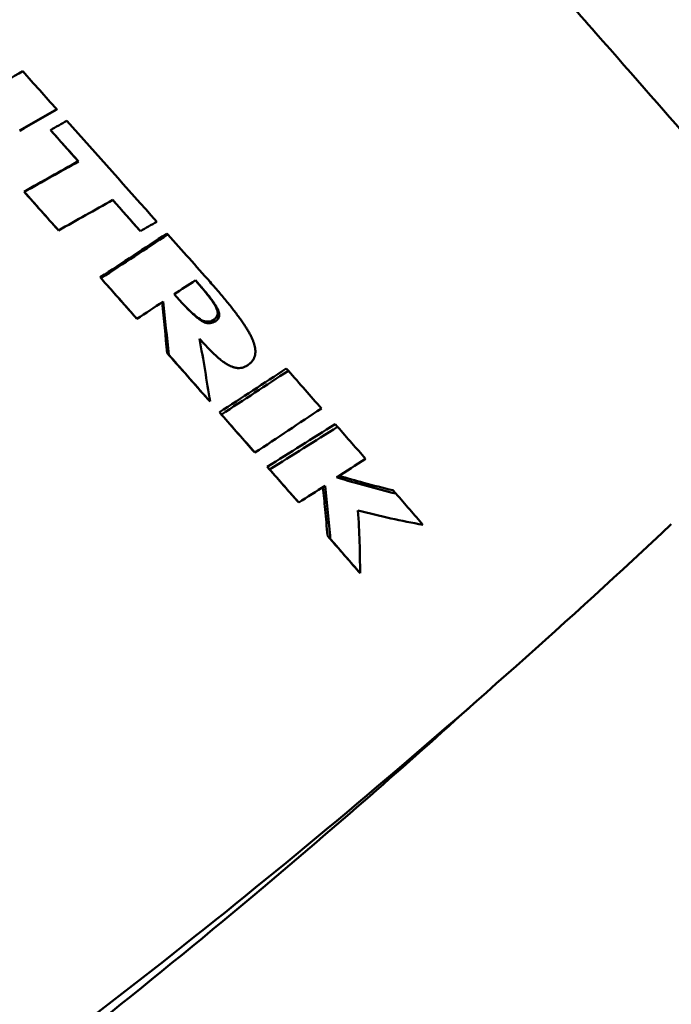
# Model space of a CAD drawing. Header units: millimetres. Extents: x 0 to 4878, y -120 to 1682.
# Tile 11 of 256: x 469 to 479, y 559 to 574. Entities that reach past the tile are written whole.
import ezdxf

# ---------------------------------------------------------------- set-up
doc = ezdxf.new("R2010")
doc.units = ezdxf.units.MM
doc.header["$LTSCALE"] = 2
doc.layers.add('Bemaßung (ISO)', color=7, linetype='Continuous', lineweight=25)
doc.layers.add('Sichtbar (ISO)', color=7, linetype='Continuous', lineweight=50)
doc.styles.add('Notiztext (DIN)', font='isocpeur.ttf')
doc.dimstyles.new('Standard (DIN)', dxfattribs={"dimscale": 2, "dimtxt": 3.5, "dimasz": 2.5, "dimexe": 2, "dimexo": 0.5, "dimgap": 0.5, "dimtad": 1, "dimrnd": 1e-08, "dimtxsty": 'Notiztext (DIN)', "dimcen": 0.09, "dimdle": 10, "dimclrd": 256, "dimclre": 256, "dimclrt": 256, "dimadec": 0, "dimazin": 0, "dimtfac": 1, "dimtmove": 0, "dimatfit": 3, "dimfxl": 1, "dimtolj": 1, "dimtzin": 0, "dimlwd": -1, "dimlwe": -1, "dimarcsym": 0})

# ---------------------------------------------------------------- blocks, each defined once
blk = doc.blocks.new('*D22')
at = {"layer": 'Bemaßung (ISO)', "transparency": 16777216}
for p, q in [((748.258, 659.821), (213.478, 659.821)), ((217.478, 654.821), (217.478, 540.286)), ((619.593, 535.286), (213.478, 535.286))]:
    blk.add_line(p, q, dxfattribs=at)
for points in [[(216.645, 654.821), (218.311, 654.821), (217.478, 659.821)], [(216.645, 540.286), (218.311, 540.286), (217.478, 535.286)]]:
    blk.add_solid(points, dxfattribs=at)
at = {"layer": 'Defpoints', "color": 0, "transparency": 16777216}
for p in [(749.258, 659.821), (217.478, 535.286), (620.593, 535.286)]:
    blk.add_point(p, dxfattribs=at)
at = {"layer": 'Bemaßung (ISO)', "transparency": 16777216, "insert": (208.078, 585.109), "char_height": 7, "attachment_point": 1, "rotation": 90, "style": 'Notiztext (DIN)'}
blk.add_mtext('\\A1;124,53', dxfattribs=at)
blk = doc.blocks.new('*D34')
at = {"layer": 'Bemaßung (ISO)', "transparency": 16777216}
for p, q in [((748.258, 659.821), (227.478, 659.821)), ((231.478, 577.62), (231.478, 654.821)), ((289.058, 572.62), (227.478, 572.62))]:
    blk.add_line(p, q, dxfattribs=at)
for points in [[(230.645, 654.821), (232.311, 654.821), (231.478, 659.821)], [(230.645, 577.62), (232.311, 577.62), (231.478, 572.62)]]:
    blk.add_solid(points, dxfattribs=at)
at = {"layer": 'Defpoints', "color": 0, "transparency": 16777216}
for p in [(231.478, 659.821), (749.258, 659.821), (290.058, 572.62)]:
    blk.add_point(p, dxfattribs=at)
at = {"layer": 'Bemaßung (ISO)', "transparency": 16777216, "insert": (222.078, 608.326), "char_height": 7, "attachment_point": 1, "rotation": 90, "style": 'Notiztext (DIN)'}
blk.add_mtext('\\A1;87,2', dxfattribs=at)

msp = doc.modelspace()

# ---------------------------------------------------------------- linework, layer by layer
at = {"layer": 'Sichtbar (ISO)'}
for p, q in [((469.1047, 572.5468), (469.1043, 572.5494)), ((469.008, 572.2297), (469.0085, 572.2309)), ((469.4352, 571.7502), (469.4397, 571.7469)), ((468.6025, 571.2829), (468.605, 571.2805)), ((469.1251, 570.6955), (469.1325, 570.6878)), ((470.3773, 570.6901), (470.3904, 570.6771)), ((470.7994, 570.641), (470.8146, 570.626)), ((469.7725, 569.9664), (469.7858, 569.9519)), ((470.3202, 569.3481), (470.3386, 569.328)), ((471.5151, 569.3142), (471.5391, 569.2888)), ((470.8034, 568.8017), (470.8262, 568.7765)), ((472.6334, 568.5645), (472.6655, 568.5303)), ((471.4338, 568.087), (471.4625, 568.0552)), ((471.6063, 567.8911), (471.6365, 567.8575)), ((473.384, 567.7093), (473.423, 567.6673)), ((472.1167, 567.3104), (472.1516, 567.2715)), ((472.3408, 567.0549), (472.3778, 567.0136)), ((474.2709, 566.6933), (474.3181, 566.6419)), ((472.7835, 566.549), (472.8247, 566.503)), ((473.718, 565.4756), (473.7677, 565.4197))]:
    msp.add_line(p, q, dxfattribs=at)
for centre, major_axis, ratio, start_param, end_param in [((470.5536, 570.5449), (73.8739, 43.6007), 0.0376813, 1.5752457, 1.5819786), ((469.1475, 572.2721), (-7.2881, 8.1776), 0.0139025, 4.7339102, 4.805648), ((469.1059, 571.0081), (-72.277, -41.5344), 0.0160407, 4.7031932, 4.7110867), ((469.111, 570.9936), (72.2895, 41.7019), 0.01616, 1.5615609, 1.5694365), ((469.1288, 572.3173), (-2.3682, -1.3223), 0.0061768, 1.5164964, 1.623618), ((469.1476, 572.2722), (-7.2895, 8.1756), 0.0138874, 4.5213843, 4.7122688), ((468.9556, 572.1011), (-7.2222, 8.1021), 0.0114917, 4.6588229, 4.7180247), ((468.9556, 572.1011), (7.2888, -8.1769), 0.0114917, 1.5172306, 1.5764315), ((467.5763, 571.3119), (-70.4011, -39.4952), 0.0065336, 1.581708, 1.5935393), ((467.7596, 570.9812), (70.3659, 39.3208), 0.0018749, 4.723357, 4.7352201), ((468.3237, 571.5379), (-7.2144, 8.1038), 0.003565, 4.6050824, 4.6777424), ((468.3237, 571.5379), (7.2808, -8.1785), 0.003565, 1.4634897, 1.5361501), ((465.705, 572.4189), (-70.3415, -39.3201), 0.0395177, 1.5974433, 1.6093078), ((468.9555, 572.1011), (-7.2212, 8.1032), 0.0114997, 4.527124, 4.5850604), ((468.9556, 572.1011), (7.2876, -8.1777), 0.0114997, 1.3855308, 1.4446137), ((469.9956, 570.6396), (-12.1395, -6.8409), 0.0115715, 1.5968035, 1.6176265), ((465.0206, 571.5261), (-79.6832, -52.1629), 0.0410512, 1.6035781, 1.6164891), ((465.078, 571.4146), (79.6997, 52.0407), 0.039929, 4.7454066, 4.7583382), ((469.1473, 572.2723), (-7.292, 8.1746), 0.0138576, 4.4050546, 4.497267), ((468.3237, 571.5379), (-7.2023, 8.1143), 0.0037928, 4.4357718, 4.5141241), ((468.3236, 571.5379), (7.2688, -8.1893), 0.0037928, 1.2941797, 1.3725307), ((471.0357, 569.7992), (-3.6806, -2.4297), 0.0021527, 1.5358729, 1.6243064), ((463.9021, 571.5176), (-79.0527, -51.8425), 0.0567616, 1.6150437, 1.6201351), ((467.1414, 572.6215), (2.3774, -15.0679), 0.2066541, 1.2820418, 1.3352169), ((467.1439, 572.611), (-2.4462, 15.1226), 0.2058861, 4.4228813, 4.4782694), ((467.1652, 572.4824), (3.5162, -13.6726), 0.2342211, 1.1815118, 1.2551431), ((468.3234, 571.5382), (-7.1919, 8.1245), 0.0042277, 4.2699259, 4.3651198), ((468.3235, 571.5381), (7.2581, -8.1993), 0.0042277, 1.1283325, 1.2235276), ((460.4706, 572.6872), (-73.4208, -47.1094), 0.1155584, 1.6486222, 1.6627511), ((460.6195, 572.4157), (73.3515, 46.9594), 0.1126245, 4.7907833, 4.80495), ((469.1472, 572.2724), (-7.2948, 8.172), 0.0137129, 4.1430992, 4.2245376), ((468.3237, 571.5379), (-7.1838, 8.1305), 0.0046811, 4.1614586, 4.2431334), ((468.3234, 571.5382), (7.2504, -8.2059), 0.0046811, 1.0198683, 1.1015378), ((469.1473, 572.2724), (-7.2958, 8.1708), 0.0136194, 4.0269848, 4.1015386), ((456.1767, 575.2854), (-65.6865, -39.4894), 0.2116684, 1.7074762, 1.7144275), ((468.3239, 571.5377), (-7.1762, 8.1363), 0.0052421, 4.0477574, 4.1242596), ((468.3236, 571.538), (7.243, -8.212), 0.0052421, 0.9061671, 0.9826634), ((470.6189, 571.94), (-8.9122, 4.6988), 0.3577444, 2.0697625, 2.1773533), ((455.8532, 575.5191), (-66.5909, -40.024), 0.213737, 1.698587, 1.7048279), ((468.3237, 571.5378), (-7.167, 8.1451), 0.0062516, 3.8674382, 3.9587357), ((468.3233, 571.5383), (7.2336, -8.2207), 0.0062516, 0.7258484, 0.8171391)]:
    msp.add_ellipse(centre, major_axis=major_axis, ratio=ratio, start_param=start_param, end_param=end_param, dxfattribs=at)
for points, knots in [([(467.4906, 584.0998), (467.539, 584.1256), (467.5871, 584.1409), (467.6814, 584.1595), (467.7247, 584.16), (467.8049, 584.1547), (467.8375, 584.1472), (467.8947, 584.1312), (467.9164, 584.1223), (467.9584, 584.1036), (467.9747, 584.0944), (468.0135, 584.0715), (468.0283, 584.0607), (468.0852, 584.0182), (468.1067, 583.9973), (468.26, 583.8542), (468.4553, 583.6509), (469.0574, 583.0097), (469.4621, 582.5717), (470.4228, 581.5213), (470.9767, 580.9113), (472.1806, 579.5781), (472.8302, 578.8553), (474.1598, 577.3695), (474.8397, 576.6067), (476.1612, 575.118), (476.8027, 574.3922), (477.9826, 573.0509), (478.5208, 572.4356), (479.4403, 571.3766), (479.8211, 570.9336), (480.3908, 570.2597), (480.5677, 570.0462), (480.6849, 569.8837), (480.7001, 569.8626), (480.7323, 569.8076), (480.7448, 569.7883), (480.7685, 569.7251), (480.7736, 569.7103), (480.7861, 569.6644), (480.7945, 569.63), (480.7977, 569.5343), (480.7959, 569.4814), (480.7626, 569.37), (480.7411, 569.3205), (480.7077, 569.2721)], [0.0086763, 0.0086763, 0.0086763, 0.0086763, 0.0130115, 0.0130115, 0.0183422, 0.0183422, 0.0251617, 0.0251617, 0.0333812, 0.0333812, 0.0447606, 0.0447606, 0.066373, 0.066373, 0.141048, 0.141048, 0.4545999, 0.4545999, 0.7793381, 0.7793381, 1.1002768, 1.1002768, 1.4206417, 1.4206417, 1.7408665, 1.7408665, 2.0610928, 2.0610928, 2.3814647, 2.3814647, 2.7024318, 2.7024318, 3.0273055, 3.0273055, 3.0857503, 3.0857503, 3.1149726, 3.1149726, 3.1222148, 3.1222148, 3.1322321, 3.1322321, 3.1395373, 3.1395373, 3.144195, 3.144195, 3.144195, 3.144195]), ([(471.2366, 569.9205), (471.2422, 569.9141), (471.2478, 569.9078), (471.2532, 569.9015), (471.2607, 569.893), (471.2679, 569.8847), (471.2751, 569.8765), (471.279, 569.872), (471.2828, 569.8676), (471.2866, 569.8632), (471.2974, 569.8508), (471.3078, 569.8386), (471.3178, 569.8268), (471.3208, 569.8234), (471.3236, 569.82), (471.3265, 569.8167), (471.3336, 569.8084), (471.3404, 569.8002), (471.3471, 569.7923), (471.3559, 569.7819), (471.3643, 569.7718), (471.3725, 569.7619), (471.3821, 569.7503), (471.3913, 569.739), (471.4002, 569.728), (471.4047, 569.7224), (471.4091, 569.7169), (471.4134, 569.7115), (471.417, 569.707), (471.4206, 569.7025), (471.4241, 569.6981), (471.433, 569.6867), (471.4416, 569.6757), (471.4497, 569.6649), (471.4557, 569.6572), (471.4614, 569.6495), (471.4669, 569.6421), (471.472, 569.6352), (471.4769, 569.6284), (471.4817, 569.6217), (471.4894, 569.611), (471.4967, 569.6006), (471.5035, 569.5904), (471.5055, 569.5874), (471.5075, 569.5844), (471.5095, 569.5815), (471.5129, 569.5763), (471.5162, 569.5712), (471.5194, 569.5662), (471.5242, 569.5585), (471.5288, 569.551), (471.5331, 569.5437), (471.5376, 569.5359), (471.5419, 569.5283), (471.5458, 569.5209), (471.5481, 569.5165), (471.5503, 569.5122), (471.5524, 569.508), (471.5538, 569.5052), (471.5551, 569.5023), (471.5564, 569.4995), (471.5605, 569.4909), (471.564, 569.4824), (471.567, 569.4741), (471.569, 569.4688), (471.5707, 569.4636), (471.5722, 569.4584), (471.5737, 569.4529), (471.5751, 569.4476), (471.5761, 569.4422), (471.5777, 569.434), (471.5787, 569.4259), (471.579, 569.418), (471.579, 569.4161), (471.579, 569.4142), (471.579, 569.4123), (471.579, 569.4072), (471.5786, 569.4023), (471.5778, 569.3974), (471.5771, 569.3929), (471.5761, 569.3884), (471.5748, 569.384), (471.574, 569.3817), (471.5732, 569.3794), (471.5723, 569.3771), (471.5697, 569.3704), (471.5663, 569.3639), (471.5623, 569.3578), (471.5584, 569.3519), (471.5539, 569.3463), (471.5488, 569.3409), (471.5468, 569.3388), (471.5446, 569.3367), (471.5424, 569.3347), (471.5394, 569.3319), (471.5361, 569.3292), (471.5328, 569.3265), (471.5273, 569.3223), (471.5215, 569.3181), (471.5151, 569.3142)], [0.01985551, 0.01985551, 0.01985551, 0.01985551, 0.0378951, 0.0378951, 0.0378951, 0.0625, 0.0625, 0.0625, 0.07587386, 0.07587386, 0.07587386, 0.11398028, 0.11398028, 0.11398028, 0.125, 0.125, 0.125, 0.15220043, 0.15220043, 0.15220043, 0.1875, 0.1875, 0.1875, 0.22895331, 0.22895331, 0.22895331, 0.25, 0.25, 0.25, 0.26750629, 0.26750629, 0.26750629, 0.3125, 0.3125, 0.3125, 0.3450575, 0.3450575, 0.3450575, 0.375, 0.375, 0.375, 0.42324334, 0.42324334, 0.42324334, 0.4375, 0.4375, 0.4375, 0.46233334, 0.46233334, 0.46233334, 0.5, 0.5, 0.5, 0.53957437, 0.53957437, 0.53957437, 0.5625, 0.5625, 0.5625, 0.57776659, 0.57776659, 0.57776659, 0.625, 0.625, 0.625, 0.65531674, 0.65531674, 0.65531674, 0.6875, 0.6875, 0.6875, 0.73775005, 0.73775005, 0.73775005, 0.75, 0.75, 0.75, 0.78235624, 0.78235624, 0.78235624, 0.8125, 0.8125, 0.8125, 0.82857305, 0.82857305, 0.82857305, 0.875, 0.875, 0.875, 0.91976561, 0.91976561, 0.91976561, 0.9375, 0.9375, 0.9375, 0.96151035, 0.96151035, 0.96151035, 1, 1, 1, 1]), ([(471.5391, 569.2888), (471.5455, 569.2927), (471.5513, 569.2969), (471.5567, 569.3012), (471.5597, 569.3035), (471.5626, 569.3059), (471.5653, 569.3083), (471.5679, 569.3107), (471.5704, 569.3131), (471.5728, 569.3156), (471.5773, 569.3203), (471.5813, 569.3252), (471.5848, 569.3304), (471.5903, 569.3383), (471.5946, 569.3467), (471.5977, 569.3557), (471.5995, 569.3611), (471.6009, 569.3666), (471.6017, 569.3723), (471.6023, 569.3763), (471.6027, 569.3803), (471.6028, 569.3844), (471.6029, 569.3872), (471.6029, 569.3901), (471.6028, 569.393), (471.6025, 569.4003), (471.6016, 569.4078), (471.6002, 569.4155), (471.599, 569.4214), (471.5976, 569.4275), (471.5958, 569.4336), (471.5943, 569.4386), (471.5927, 569.4436), (471.5908, 569.4487), (471.5902, 569.4505), (471.5895, 569.4523), (471.5888, 569.4541), (471.5861, 569.461), (471.5831, 569.468), (471.5798, 569.4751), (471.5785, 569.4778), (471.5772, 569.4807), (471.5758, 569.4835), (471.5736, 569.4878), (471.5714, 569.4921), (471.5691, 569.4965), (471.565, 569.5043), (471.5606, 569.5121), (471.5559, 569.5201), (471.5516, 569.5273), (471.5471, 569.5347), (471.5423, 569.5422), (471.5389, 569.5476), (471.5353, 569.5531), (471.5316, 569.5587), (471.5299, 569.5613), (471.5281, 569.564), (471.5263, 569.5666), (471.5206, 569.575), (471.5147, 569.5835), (471.5086, 569.5922), (471.5068, 569.5946), (471.505, 569.5972), (471.5032, 569.5997), (471.4987, 569.6059), (471.4941, 569.6123), (471.4893, 569.6187), (471.4833, 569.6268), (471.4771, 569.6351), (471.4707, 569.6435), (471.4628, 569.6538), (471.4546, 569.6644), (471.446, 569.6752), (471.442, 569.6803), (471.438, 569.6853), (471.4339, 569.6905), (471.43, 569.6954), (471.426, 569.7004), (471.4219, 569.7054), (471.4125, 569.717), (471.4027, 569.729), (471.3925, 569.7413), (471.3847, 569.7507), (471.3767, 569.7604), (471.3684, 569.7703), (471.3612, 569.7788), (471.3539, 569.7874), (471.3464, 569.7963), (471.3439, 569.7992), (471.3413, 569.8022), (471.3388, 569.8052), (471.3286, 569.8171), (471.3181, 569.8293), (471.3072, 569.8419), (471.3032, 569.8466), (471.2991, 569.8513), (471.2949, 569.8561), (471.2879, 569.8641), (471.2808, 569.8722), (471.2736, 569.8805), (471.262, 569.8938), (471.25, 569.9073), (471.2377, 569.9212)], [0, 0, 0, 0, 0.0404286, 0.0404286, 0.0404286, 0.0625, 0.0625, 0.0625, 0.0840653, 0.0840653, 0.0840653, 0.125, 0.125, 0.125, 0.1875, 0.1875, 0.1875, 0.2242738, 0.2242738, 0.2242738, 0.25, 0.25, 0.25, 0.2675797, 0.2675797, 0.2675797, 0.3125, 0.3125, 0.3125, 0.347103, 0.347103, 0.347103, 0.375, 0.375, 0.375, 0.3850106, 0.3850106, 0.3850106, 0.4226253, 0.4226253, 0.4226253, 0.4375, 0.4375, 0.4375, 0.46017, 0.46017, 0.46017, 0.5, 0.5, 0.5, 0.5362765, 0.5362765, 0.5362765, 0.5625, 0.5625, 0.5625, 0.5749719, 0.5749719, 0.5749719, 0.6138479, 0.6138479, 0.6138479, 0.625, 0.625, 0.625, 0.6527198, 0.6527198, 0.6527198, 0.6875, 0.6875, 0.6875, 0.730216, 0.730216, 0.730216, 0.75, 0.75, 0.75, 0.7688727, 0.7688727, 0.7688727, 0.8125, 0.8125, 0.8125, 0.8460732, 0.8460732, 0.8460732, 0.875, 0.875, 0.875, 0.8846264, 0.8846264, 0.8846264, 0.9231356, 0.9231356, 0.9231356, 0.9375, 0.9375, 0.9375, 0.9615825, 0.9615825, 0.9615825, 1, 1, 1, 1]), ([(471.4613, 569.8956), (471.4884, 569.8649), (471.5146, 569.835), (471.5398, 569.806), (471.565, 569.777), (471.5893, 569.7489), (471.6125, 569.7216), (471.6358, 569.6943), (471.6581, 569.6678), (471.6796, 569.6421), (471.701, 569.6164), (471.7216, 569.5914), (471.7413, 569.5672), (471.7611, 569.5429), (471.78, 569.5193), (471.7981, 569.4964), (471.8162, 569.4735), (471.8335, 569.4512), (471.8501, 569.4295), (471.8667, 569.4078), (471.8826, 569.3867), (471.8978, 569.3661), (471.9129, 569.3455), (471.9274, 569.3254), (471.9412, 569.3059), (471.9549, 569.2863), (471.9681, 569.2671), (471.9806, 569.2484), (471.9931, 569.2298), (472.0049, 569.2115), (472.0161, 569.1937), (472.0273, 569.1759), (472.0378, 569.1585), (472.0477, 569.1416), (472.0576, 569.1246), (472.0668, 569.1082), (472.0753, 569.0922), (472.0838, 569.0762), (472.0916, 569.0607), (472.0988, 569.0456), (472.106, 569.0304), (472.1126, 569.0157), (472.1185, 569.0013), (472.1245, 568.9869), (472.1298, 568.9728), (472.1345, 568.9589), (472.1392, 568.9451), (472.1433, 568.9314), (472.1468, 568.9179), (472.1503, 568.9044), (472.1532, 568.891), (472.1553, 568.8776), (472.1575, 568.8642), (472.1589, 568.8508), (472.1594, 568.8372), (472.1599, 568.8236), (472.1595, 568.8098), (472.1579, 568.7959), (472.1564, 568.7819), (472.1537, 568.7679), (472.1497, 568.7542), (472.1456, 568.7405), (472.1402, 568.727), (472.1333, 568.7142), (472.1264, 568.7014), (472.1181, 568.6892), (472.1089, 568.6778), (472.0998, 568.6664), (472.0897, 568.6559), (472.0787, 568.6461)], [0, 0, 0, 0, 0.04347788, 0.04347788, 0.04347788, 0.08695576, 0.08695576, 0.08695576, 0.13043364, 0.13043364, 0.13043364, 0.17391153, 0.17391153, 0.17391153, 0.21738941, 0.21738941, 0.21738941, 0.26086729, 0.26086729, 0.26086729, 0.30434517, 0.30434517, 0.30434517, 0.34782305, 0.34782305, 0.34782305, 0.39130093, 0.39130093, 0.39130093, 0.43477881, 0.43477881, 0.43477881, 0.47825669, 0.47825669, 0.47825669, 0.52173458, 0.52173458, 0.52173458, 0.56521246, 0.56521246, 0.56521246, 0.60869034, 0.60869034, 0.60869034, 0.65216822, 0.65216822, 0.65216822, 0.6956461, 0.6956461, 0.6956461, 0.73912398, 0.73912398, 0.73912398, 0.78260186, 0.78260186, 0.78260186, 0.82607975, 0.82607975, 0.82607975, 0.86955763, 0.86955763, 0.86955763, 0.91303551, 0.91303551, 0.91303551, 0.95651339, 0.95651339, 0.95651339, 0.99999813, 0.99999813, 0.99999813, 0.99999813]), ([(470.9124, 569.7064), (471.0102, 569.5958), (471.1475, 569.4422), (471.2769, 569.3362), (471.3194, 569.3023), (471.3832, 569.2713), (471.4087, 569.2619), (471.4464, 569.2595), (471.4552, 569.2597), (471.4794, 569.2623), (471.4921, 569.2661), (471.5056, 569.2714), (471.5087, 569.2727), (471.5143, 569.2752), (471.5167, 569.2763), (471.5202, 569.2781), (471.5214, 569.2787), (471.5234, 569.2797), (471.5245, 569.2802), (471.5274, 569.2817), (471.529, 569.2826), (471.5314, 569.2839), (471.5318, 569.2842), (471.5327, 569.2848), (471.5332, 569.285), (471.5341, 569.2856), (471.5346, 569.2859), (471.5357, 569.2866), (471.5363, 569.287), (471.5376, 569.2878), (471.5384, 569.2883), (471.5391, 569.2888)], [-0.12494229, -0.12494229, -0.12494229, -0.12494229, -0.03195971, -0.03195971, -0.01725558, -0.01725558, -0.01024877, -0.01024877, -0.00812974, -0.00812974, -0.0043943, -0.0043943, -0.00322842, -0.00322842, -0.00235906, -0.00235906, -0.00192081, -0.00192081, -0.00161505, -0.00161505, -0.00097233, -0.00097233, -0.00080484, -0.00080484, -0.00065865, -0.00065865, -0.00046792, -0.00046792, -0.00027013, -0.00027013, 0, 0, 0, 0]), ([(471.5151, 569.3142), (471.5144, 569.3137), (471.5137, 569.3132), (471.5123, 569.3124), (471.5118, 569.312), (471.5108, 569.3113), (471.5103, 569.3111), (471.5093, 569.3105), (471.5089, 569.3102), (471.5079, 569.3096), (471.5074, 569.3093), (471.5056, 569.3083), (471.5045, 569.3076), (471.5031, 569.3069), (471.5031, 569.3069), (471.5027, 569.3066), (471.5023, 569.3065), (471.501, 569.3058), (471.4998, 569.3052), (471.4977, 569.3041), (471.4964, 569.3035), (471.4925, 569.3015), (471.4899, 569.3003), (471.4841, 569.2977), (471.481, 569.2964), (471.468, 569.2913), (471.4559, 569.2877), (471.4323, 569.2849), (471.4237, 569.2847), (471.3864, 569.2866), (471.3612, 569.2956), (471.2999, 569.3246), (471.2593, 569.3563), (471.1865, 569.415), (471.1237, 569.4764), (471.0608, 569.5424)], [0, 0, 0, 0, 0.00026744, 0.00026744, 0.000467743, 0.000467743, 0.000633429, 0.000633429, 0.000799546, 0.000799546, 0.000983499, 0.000983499, 0.00140262, 0.00140262, 0.001428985, 0.001428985, 0.00153768, 0.00153768, 0.001875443, 0.001875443, 0.002375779, 0.002375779, 0.003383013, 0.003383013, 0.004600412, 0.004600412, 0.008347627, 0.008347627, 0.010517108, 0.010517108, 0.017717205, 0.017717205, 0.03269883, 0.03269883, 0.081152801, 0.081152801, 0.081152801, 0.081152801]), ([(472.0787, 568.6461), (472.0629, 568.6318), (472.0469, 568.6197), (472.031, 568.6098), (472.027, 568.6073), (472.0229, 568.6049), (472.0188, 568.6026), (472.007, 568.5961), (471.9953, 568.5906), (471.9834, 568.5861), (471.9738, 568.5825), (471.9642, 568.5796), (471.9545, 568.5773), (471.9479, 568.5757), (471.9412, 568.5745), (471.9345, 568.5735), (471.918, 568.5711), (471.9014, 568.5706), (471.8843, 568.5719), (471.8671, 568.5732), (471.8495, 568.5764), (471.8315, 568.5813), (471.8262, 568.5828), (471.8208, 568.5844), (471.8154, 568.5862), (471.8025, 568.5905), (471.7894, 568.5957), (471.776, 568.6018), (471.7654, 568.6066), (471.7547, 568.6119), (471.7438, 568.6178), (471.7352, 568.6225), (471.7264, 568.6276), (471.7175, 568.6329), (471.7028, 568.6419), (471.6878, 568.6518), (471.6726, 568.6626), (471.6674, 568.6663), (471.6621, 568.6701), (471.6568, 568.674), (471.6388, 568.6873), (471.6204, 568.7019), (471.6015, 568.7176), (471.5989, 568.7198), (471.5962, 568.7221), (471.5935, 568.7244), (471.5719, 568.7427), (471.5497, 568.7626), (471.5269, 568.784), (471.5041, 568.8054), (471.4808, 568.8283), (471.4566, 568.8528), (471.4325, 568.8773), (471.4076, 568.9035), (471.3816, 568.9314), (471.3557, 568.9594), (471.3288, 568.9891), (471.3009, 569.0207)], [0, 0, 0, 0, 0.0769231, 0.0769231, 0.0769231, 0.0966793, 0.0966793, 0.0966793, 0.1538462, 0.1538462, 0.1538462, 0.199572, 0.199572, 0.199572, 0.2307692, 0.2307692, 0.2307692, 0.3076923, 0.3076923, 0.3076923, 0.3846154, 0.3846154, 0.3846154, 0.4072921, 0.4072921, 0.4072921, 0.4615385, 0.4615385, 0.4615385, 0.5042458, 0.5042458, 0.5042458, 0.5384615, 0.5384615, 0.5384615, 0.5957566, 0.5957566, 0.5957566, 0.6153846, 0.6153846, 0.6153846, 0.682743, 0.682743, 0.682743, 0.6923077, 0.6923077, 0.6923077, 0.7692308, 0.7692308, 0.7692308, 0.8461538, 0.8461538, 0.8461538, 0.9230769, 0.9230769, 0.9230769, 1, 1, 1, 1]), ([(471.3012, 569.0193), (471.3198, 568.9985), (471.338, 568.9785), (471.3558, 568.9593), (471.3602, 568.9546), (471.3645, 568.9499), (471.3688, 568.9453)], [0.023129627, 0.023129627, 0.023129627, 0.023129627, 0.076923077, 0.076923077, 0.076923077, 0.090116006, 0.090116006, 0.090116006, 0.090116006]), ([(473.1737, 567.9517), (473.0036, 567.8382), (472.8334, 567.7248), (472.4927, 567.4981), (472.3222, 567.3847), (472.1516, 567.2715)], [0.00000189, 0.00000189, 0.00000189, 0.00000189, 0.06167328, 0.06167328, 0.12334439, 0.12334439, 0.12334439, 0.12334439]), ([(473.384, 567.7093), (473.2104, 567.6001), (473.0367, 567.4909), (472.689, 567.2728), (472.515, 567.1638), (472.3408, 567.0549)], [0.00000103, 0.00000103, 0.00000103, 0.00000103, 0.06203347, 0.06203347, 0.12405979, 0.12405979, 0.12405979, 0.12405979]), ([(472.3778, 567.0136), (472.5523, 567.1223), (472.7267, 567.2312), (473.0751, 567.4491), (473.2492, 567.5582), (473.423, 567.6673)], [0.00000101, 0.00000101, 0.00000101, 0.00000101, 0.06210351, 0.06210351, 0.12420639, 0.12420639, 0.12420639, 0.12420639]), ([(474.2709, 566.6933), (474.1233, 566.7291), (473.9739, 566.7675), (473.6975, 566.8422), (473.5711, 566.8778), (473.4436, 566.9151)], [0, 0, 0, 0, 0.05861929, 0.05861929, 0.10718532, 0.10718532, 0.10718532, 0.10718532]), ([(473.1957, 566.7405), (473.2088, 566.6256), (473.2207, 566.5117), (473.2444, 566.2633), (473.2556, 566.1293), (473.2653, 565.9968)], [0.008180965, 0.008180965, 0.008180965, 0.008180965, 0.049681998, 0.049681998, 0.099366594, 0.099366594, 0.099366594, 0.099366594]), ([(473.3108, 565.9457), (473.3006, 566.079), (473.2887, 566.2138), (473.2617, 566.4861), (473.2465, 566.6235), (473.2297, 566.7623)], [0, 0, 0, 0, 0.05004802, 0.05004802, 0.10009127, 0.10009127, 0.10009127, 0.10009127]), ([(474.7345, 566.1622), (474.6683, 566.2386), (474.6005, 566.3169), (474.4616, 566.4768), (474.3906, 566.5585), (474.3181, 566.6419)], [0, 0, 0, 0, 0.046303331, 0.046303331, 0.092593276, 0.092593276, 0.092593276, 0.092593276]), ([(474.7345, 566.1622), (474.5724, 566.1916), (474.408, 566.2246), (474.0752, 566.2982), (473.9068, 566.3386), (473.7364, 566.3827)], [0, 0, 0, 0, 0.06706352, 0.06706352, 0.13388345, 0.13388345, 0.13388345, 0.13388345]), ([(473.7364, 566.3827), (473.7472, 566.2183), (473.7552, 566.0559), (473.7656, 565.7349), (473.7681, 565.5762), (473.7677, 565.4197)], [0.00000195, 0.00000195, 0.00000195, 0.00000195, 0.06109534, 0.06109534, 0.12239583, 0.12239583, 0.12239583, 0.12239583]), ([(452.7556, 547.7855), (454.5537, 548.7304), (456.3505, 549.7344), (459.9247, 551.8595), (461.702, 552.9806), (465.2193, 555.3359), (466.9593, 556.5701), (470.3845, 559.1443), (472.0697, 560.4843), (475.3686, 563.2597), (476.9824, 564.6952), (478.5531, 566.1718)], [3.1328400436, 3.1328400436, 3.1328400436, 3.1328400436, 3.1335289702, 3.1335289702, 3.1342178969, 3.1342178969, 3.1349068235, 3.1349068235, 3.1355957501, 3.1355957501, 3.1362846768, 3.1362846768, 3.1362846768, 3.1362846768]), ([(473.2653, 565.9968), (473.2729, 565.9883), (473.2805, 565.9798), (473.2956, 565.9627), (473.3032, 565.9542), (473.3108, 565.9457)], [0.000007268, 0.000007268, 0.000007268, 0.000007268, 0.005007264, 0.005007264, 0.010007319, 0.010007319, 0.010007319, 0.010007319]), ([(475.5335, 563.4303), (474.4652, 562.4621), (473.3788, 561.5134), (470.6269, 559.1982), (468.9418, 557.8583), (465.5166, 555.2841), (463.7766, 554.0499), (460.2592, 551.6946), (458.482, 550.5735), (454.9078, 548.4484), (453.1109, 547.4444), (451.3128, 546.4994)], [3.135850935, 3.135850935, 3.135850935, 3.135850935, 3.136311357, 3.136311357, 3.1370002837, 3.1370002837, 3.1376892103, 3.1376892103, 3.138378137, 3.138378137, 3.1390670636, 3.1390670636, 3.1390670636, 3.1390670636])]:
    msp.add_open_spline(points, degree=3, knots=knots, dxfattribs=at)

# ---------------------------------------------------------------- dimensions: what is measured, and where the dimension line sits
at = {"layer": 'Bemaßung (ISO)'}
for base, p1, p2, picture, middle in [((217.478, 535.2864), (749.2578, 659.8207), (620.5934, 535.2864), '*D22', (217.478, 597.5336)), ((231.478, 659.8207), (290.0578, 572.6205), (749.2578, 659.8207), '*D34', (231.478, 616.2006))]:
    dim = msp.add_linear_dim(base=base, p1=p1, p2=p2, angle=90, dimstyle='Standard (DIN)', override={"dimgap": 0.5, "dimdec": 2, "dimtol": 0, "dimlim": 0, "dimtp": 0, "dimtm": 0, "dimtdec": 2, "dimtofl": 0, "dimatfit": 1}, dxfattribs=at)
    dim.commit()
    dim.dimension.update_dxf_attribs({"geometry": picture, "text_midpoint": middle, "dimtype": 160})

doc.saveas('drawing.dxf')
